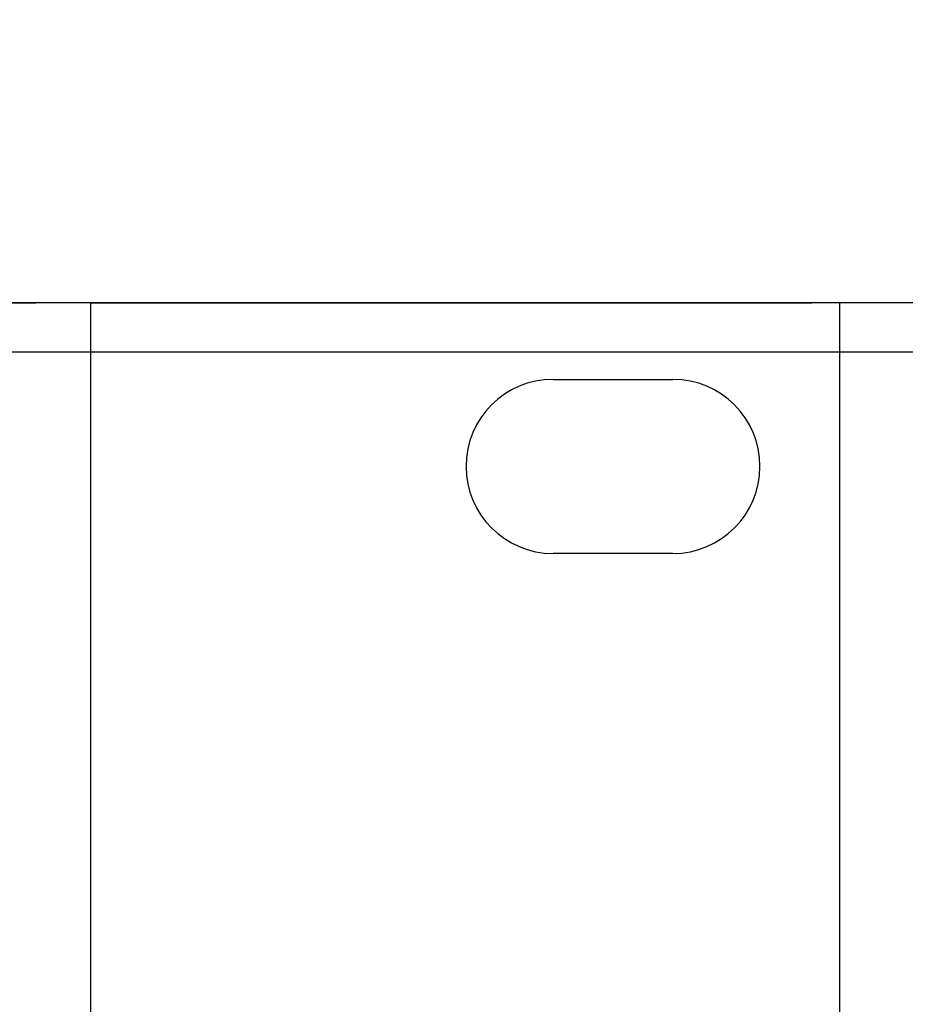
# Model space of a CAD drawing. Header units: millimetres. Extents: x 64 to 1798, y 64 to 1375.
# Tile 39 of 60: x 655 to 687, y 1260 to 1296. Entities that reach past the tile are written whole.
import ezdxf

# ---------------------------------------------------------------- set-up
doc = ezdxf.new("R2010")
doc.units = ezdxf.units.MM
doc.header["$LTSCALE"] = 6.666667
doc.layers.add('Dimension (ANSI)', color=7, linetype='Continuous', lineweight=25)
doc.layers.add('Visible (ANSI)', color=7, linetype='Continuous', lineweight=25)
doc.styles.add('Note Text (ANSI)', font='tahoma.ttf')
doc.dimstyles.new('Default - mm (ANSI)', dxfattribs={"dimscale": 6.666667, "dimtxt": 1.75, "dimasz": 1.5, "dimexe": 2, "dimexo": 1, "dimgap": 0.8, "dimtad": 0, "dimtih": 1, "dimtoh": 1, "dimrnd": 1e-08, "dimzin": 0, "dimdsep": 46, "dimtxsty": 'Note Text (ANSI)', "dimblk": 'Filled-2', "dimcen": 0.09, "dimdle": 10, "dimclrd": 256, "dimclre": 256, "dimclrt": 256, "dimadec": 1, "dimazin": 0, "dimtfac": 1.741714, "dimtofl": 0, "dimtmove": 0, "dimatfit": 3, "dimldrblk": 'Filled-1', "dimfxl": 1, "dimtolj": 1, "dimtzin": 0, "dimlwd": -1, "dimlwe": -1, "dimarcsym": 0})

# ---------------------------------------------------------------- blocks, each defined once
blk = doc.blocks.new('Filled-2')
at = {"color": 0}
for p, q in [((0, 0), (-1, 0.1667)), ((-1, 0.1667), (-1, -0.1667)), ((-1, 0), (0, 0)), ((-1, -0.1667), (0, 0))]:
    blk.add_line(p, q, dxfattribs=at)
at = {"color": 0, "flags": 128}
blk.add_lwpolyline([(-1, -0.1667), (0, 0), (-1, 0.1667), (-1, -0.1667)], dxfattribs=at)
at = {"color": 0}
blk.add_solid([(-1, -0.1667), (0, 0), (-1, 0.1667), (-1, -0.1667)], dxfattribs=at)
blk = doc.blocks.new('*D15')
at = {"layer": 'Defpoints', "color": 0, "transparency": 16777216}
for p in [(647.11, 1285.597), (647.11, 1283.793), (689.628, 1283.793)]:
    blk.add_point(p, dxfattribs=at)
at = {"layer": 'Dimension (ANSI)', "transparency": 16777216}
for p, q in [((689.628, 1295.597), (689.628, 1336.372)), ((689.628, 1336.372), (699.628, 1336.372)), ((653.777, 1285.597), (702.961, 1285.597)), ((653.777, 1283.793), (702.961, 1283.793)), ((689.628, 1273.793), (689.628, 1263.793))]:
    blk.add_line(p, q, dxfattribs=at)
at = {"layer": 'Dimension (ANSI)', "transparency": 16777216, "xscale": 10, "yscale": 10, "zscale": 10}
for p, rotation in [((689.628, 1285.597), 270), ((689.628, 1283.793), 90)]:
    blk.add_blockref('Filled-2', p, dxfattribs=dict(at, rotation=rotation))
at = {"layer": 'Dimension (ANSI)', "transparency": 16777216, "char_height": 11.66667, "attachment_point": 5, "style": 'Note Text (ANSI)'}
for s, insert in [('\\A1; 1.80 mm', (738.567, 1347.805)), ('\\A1;[0.071 in]', (738.567, 1323.407))]:
    blk.add_mtext(s, dxfattribs=dict(at, insert=insert))
blk = doc.blocks.new('Filled-1')
at = {"color": 0}
for p, q in [((0, 0), (-1, 0.3333)), ((-1, 0.3333), (-1, -0.3333)), ((-1, 0), (0, 0)), ((-1, -0.3333), (0, 0))]:
    blk.add_line(p, q, dxfattribs=at)
at = {"color": 0, "flags": 128}
blk.add_lwpolyline([(-1, -0.3333), (0, 0), (-1, 0.3333), (-1, -0.3333)], dxfattribs=at)
at = {"color": 0}
blk.add_solid([(-1, -0.3333), (0, 0), (-1, 0.3333), (-1, -0.3333)], dxfattribs=at)

msp = doc.modelspace()

# ---------------------------------------------------------------- linework, layer by layer
at = {"layer": 'Visible (ANSI)'}
for p, q in [((654.2145, 1285.5869), (655.3895, 1285.5869)), ((657.3895, 1285.5869), (655.3895, 1285.5869)), ((657.3895, 1285.5869), (657.3895, 1152.9989)), ((657.3895, 1285.5869), (658.3895, 1285.5869)), ((658.3895, 1285.5869), (683.6945, 1285.5869)), ((684.6945, 1285.5869), (683.6945, 1285.5869)), ((684.6945, 1285.5869), (684.6945, 1152.9989)), ((674.2545, 1282.7929), (678.6245, 1282.7929)), ((678.6245, 1276.4429), (674.2545, 1276.4429))]:
    msp.add_line(p, q, dxfattribs=at)
for centre, start, end in [((674.2545, 1279.6179), 90, 270), ((678.6245, 1279.6179), 270, 90)]:
    msp.add_arc(centre, 3.175, start, end, dxfattribs=at)

# ---------------------------------------------------------------- dimensions: what is measured, and where the dimension line sits
at = {"layer": 'Dimension (ANSI)'}
dim = msp.add_linear_dim(base=(689.6281, 1283.7931), p1=(647.1102, 1285.5965), p2=(647.1102, 1283.7931), angle=90, text=' <> mm\\X[0.071 in]', dimstyle='Default - mm (ANSI)', override={"dimgap": 0.8, "dimdec": 2, "dimpost": '', "dimtol": 0, "dimlim": 0, "dimtp": 0, "dimtm": 0, "dimtdec": 2, "dimatfit": 1}, dxfattribs=at)
dim.commit()
dim.dimension.update_dxf_attribs({"geometry": '*D15', "text_midpoint": (738.5668, 1336.3716), "dimtype": 160})

doc.saveas('drawing.dxf')
